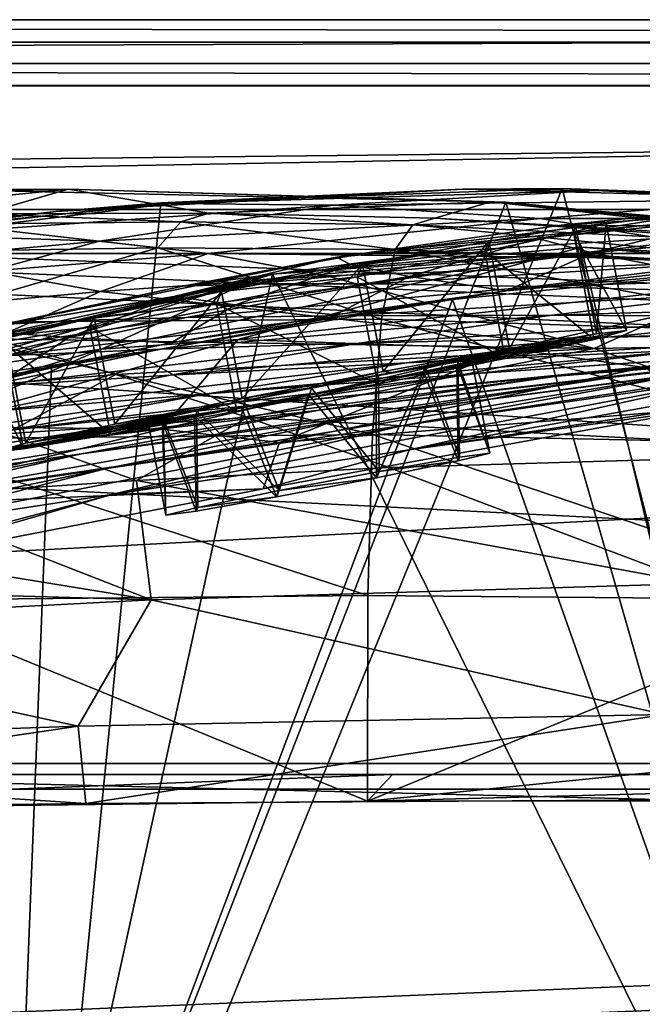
# Model space of a CAD drawing. Header units: metres. Extents: x 0 to 808, y -804 to 0.
# Tile 69 of 116: x 338 to 381, y -67 to 0. Entities that reach past the tile are written whole.
import ezdxf

# ---------------------------------------------------------------- set-up
doc = ezdxf.new("R2010")
doc.units = ezdxf.units.M

msp = doc.modelspace()

# ---------------------------------------------------------------- linework, layer by layer
at = {"layer": 'top0'}
for points in [[(743.104004, -37.838261, 2063.059814), (745.330872, -34.448139, 2063.059814), (34.402058, -4.519207, 2063.059814)], [(745.330872, -34.448139, 2063.059814), (748.720947, -32.221325, 2063.059814), (34.402058, -4.519207, 2063.059814)], [(34.402058, -4.519207, 2063.059814), (748.720947, -32.221325, 2063.059814), (788.402039, -4.519207, 2063.059814)], [(34.402058, -4.519207, 2063.059814), (64.544334, -51.518902, 2063.059814), (737.401917, -51.518902, 2063.059814)], [(743.104004, -37.838261, 2063.059814), (34.402058, -4.519207, 2063.059814), (737.401917, -51.518902, 2063.059814)], [(788.402039, -4.519207, 163.059708), (748.720947, -32.221325, 163.059708), (34.402058, -4.519207, 163.059708)], [(748.720947, -32.221325, 163.059708), (745.330872, -34.448139, 163.059708), (34.402058, -4.519207, 163.059708)], [(34.402058, -4.519207, 163.059708), (745.330872, -34.448139, 163.059708), (743.104004, -37.838261, 163.059708)], [(34.402058, -4.519207, 163.059708), (743.104004, -37.838261, 163.059708), (737.401917, -51.518902, 163.059708)], [(737.401917, -51.518902, 163.059708), (64.544334, -51.518902, 163.059708), (34.402058, -4.519207, 163.059708)], [(788.402039, -4.519207, 163.059708), (34.402058, -4.519207, 163.059708), (788.402039, -4.519207, 173.920044)], [(34.402058, -4.519207, 163.059708), (34.402058, -4.519207, 2063.059814), (788.402039, -4.519207, 173.920044)], [(788.402039, -4.519207, 173.920044), (34.402058, -4.519207, 2063.059814), (788.402039, -4.519207, 2051.920166)], [(34.402058, -4.519207, 2063.059814), (788.402039, -4.519207, 2063.059814), (788.402039, -4.519207, 2051.920166)], [(320.452362, -13.716987, 1717.469971), (312.795715, -12.37691, 1610.901001), (341.645599, -11.577453, 1611.000122)], [(341.645599, -11.577453, 1611.000122), (312.795715, -12.37691, 1610.901001), (332.937073, -11.590517, 1608.211792)], [(335.836884, -13.259575, 1717.66394), (320.452362, -13.716987, 1717.469971), (341.645599, -11.577453, 1611.000122)], [(371.518127, -12.454998, 1608.189087), (341.645599, -11.577453, 1611.000122), (332.937073, -11.590517, 1608.211792)], [(337.510895, -99.686302, 1605.904907), (371.518127, -12.454998, 1608.189087), (332.937073, -11.590517, 1608.211792)], [(335.836884, -13.259575, 1717.66394), (341.645599, -11.577453, 1611.000122), (351.248566, -13.199963, 1717.807373)], [(398.448761, -101.513016, 620.164551), (339.418243, -99.792473, 620.119507), (375.359558, -11.520406, 617.807983)], [(339.418243, -99.792473, 620.119507), (347.96756, -12.499131, 617.833618), (375.359558, -11.520406, 617.807983)], [(368.578613, -11.55794, 614.797363), (340.813202, -13.09072, 614.894409), (348.655853, -12.537746, 562.615112)], [(347.96756, -12.499131, 617.833618), (340.813202, -13.09072, 614.894409), (368.578613, -11.55794, 614.797363)], [(341.645599, -11.577453, 1611.000122), (370.485138, -12.433165, 1611.014282), (351.248566, -13.199963, 1717.807373)], [(370.485138, -12.433165, 1611.014282), (341.645599, -11.577453, 1611.000122), (371.518127, -12.454998, 1608.189087)], [(375.359558, -11.520406, 617.807983), (347.96756, -12.499131, 617.833618), (368.578613, -11.55794, 614.797363)], [(368.578613, -11.55794, 614.797363), (348.655853, -12.537746, 562.615112), (377.648407, -11.650246, 562.581543)], [(377.648407, -11.650246, 562.581543), (348.655853, -12.537746, 562.615112), (359.760559, -12.652459, 509.307831)], [(359.760559, -12.652459, 509.307831), (389.929382, -12.282374, 509.239197), (377.648407, -11.650246, 562.581543)], [(375.359558, -11.520406, 617.807983), (368.578613, -11.55794, 614.797363), (398.554962, -12.353572, 614.80658)], [(398.554962, -12.353572, 614.80658), (368.578613, -11.55794, 614.797363), (377.648407, -11.650246, 562.581543)], [(402.744141, -12.687592, 617.838562), (375.359558, -11.520406, 617.807983), (398.554962, -12.353572, 614.80658)], [(375.359558, -11.520406, 617.807983), (402.744141, -12.687592, 617.838562), (398.448761, -101.513016, 620.164551)], [(389.929382, -12.282374, 509.239197), (408.596741, -12.879832, 562.68634), (377.648407, -11.650246, 562.581543)], [(377.648407, -11.650246, 562.581543), (408.596741, -12.879832, 562.68634), (398.554962, -12.353572, 614.80658)], [(347.96756, -12.499131, 617.833618), (320.832275, -15.603981, 617.914917), (340.813202, -13.09072, 614.894409)], [(339.418243, -99.792473, 620.119507), (320.832275, -15.603981, 617.914917), (347.96756, -12.499131, 617.833618)], [(340.813202, -13.09072, 614.894409), (321.34256, -15.217979, 562.786987), (348.655853, -12.537746, 562.615112)], [(348.655853, -12.537746, 562.615112), (321.34256, -15.217979, 562.786987), (331.124786, -14.685354, 509.626068)], [(348.655853, -12.537746, 562.615112), (331.124786, -14.685354, 509.626068), (359.760559, -12.652459, 509.307831)], [(359.760559, -12.652459, 509.307831), (331.124786, -14.685354, 509.626068), (343.789246, -15.107247, 457.192108)], [(337.510895, -99.686302, 1605.904907), (397.016052, -101.507111, 1605.857178), (371.518127, -12.454998, 1608.189087)], [(343.789246, -15.107247, 457.192108), (373.864655, -13.564385, 456.759827), (359.760559, -12.652459, 509.307831)], [(370.485138, -12.433165, 1611.014282), (366.677582, -13.537316, 1717.900269), (351.248566, -13.199963, 1717.807373)], [(373.864655, -13.564385, 456.759827), (389.929382, -12.282374, 509.239197), (359.760559, -12.652459, 509.307831)], [(366.677582, -13.537316, 1717.900269), (370.485138, -12.433165, 1611.014282), (397.548737, -15.397907, 1717.933838)], [(370.485138, -12.433165, 1611.014282), (399.146729, -14.931726, 1610.943604), (397.548737, -15.397907, 1717.933838)], [(399.146729, -14.931726, 1610.943604), (370.485138, -12.433165, 1611.014282), (409.918823, -16.291275, 1608.088501)], [(409.918823, -16.291275, 1608.088501), (370.485138, -12.433165, 1611.014282), (371.518127, -12.454998, 1608.189087)], [(397.016052, -101.507111, 1605.857178), (409.918823, -16.291275, 1608.088501), (371.518127, -12.454998, 1608.189087)], [(405.169281, -13.566189, 456.6586), (389.929382, -12.282374, 509.239197), (373.864655, -13.564385, 456.759827)], [(375.294739, -14.020151, 895.723267), (389.325653, -12.607658, 895.702209), (394.88147, -12.760496, 952.559692)], [(375.294739, -14.020151, 895.723267), (386.751495, -12.882191, 838.363281), (389.325653, -12.607658, 895.702209)], [(380.643799, -14.072236, 952.574036), (375.294739, -14.020151, 895.723267), (394.88147, -12.760496, 952.559692)], [(380.643799, -14.072236, 952.574036), (394.88147, -12.760496, 952.559692), (403.502014, -13.354754, 1009.141663)], [(340.813202, -13.09072, 614.894409), (314.651367, -16.563557, 615.079346), (321.34256, -15.217979, 562.786987)], [(320.832275, -15.603981, 617.914917), (314.651367, -16.563557, 615.079346), (340.813202, -13.09072, 614.894409)], [(349.326538, -13.792759, 1772.519653), (333.514496, -13.960463, 1772.302612), (335.836884, -13.259575, 1717.66394)], [(335.836884, -13.259575, 1717.66394), (351.248566, -13.199963, 1717.807373), (349.326538, -13.792759, 1772.519653)], [(351.248566, -13.199963, 1717.807373), (365.169403, -14.011179, 1772.66394), (349.326538, -13.792759, 1772.519653)], [(351.248566, -13.199963, 1717.807373), (366.677582, -13.537316, 1717.900269), (365.169403, -14.011179, 1772.66394)], [(359.975159, -16.198446, 838.390564), (386.751495, -12.882191, 838.363281), (375.294739, -14.020151, 895.723267)], [(386.751495, -12.882191, 838.363281), (359.975159, -16.198446, 838.390564), (373.678314, -14.940317, 780.341187)], [(387.117096, -13.578772, 780.316284), (386.751495, -12.882191, 838.363281), (373.678314, -14.940317, 780.341187)], [(389.117279, -14.4817, 1009.148804), (380.643799, -14.072236, 952.574036), (403.502014, -13.354754, 1009.141663)], [(347.776367, -15.569982, 1827.190186), (331.635406, -15.817269, 1826.89917), (333.514496, -13.960463, 1772.302612)], [(347.776367, -15.569982, 1827.190186), (333.514496, -13.960463, 1772.302612), (349.326538, -13.792759, 1772.519653)], [(351.189758, -15.955181, 431.28775), (373.864655, -13.564385, 456.759827), (343.789246, -15.107247, 457.192108)], [(363.956421, -15.688101, 1827.387939), (347.776367, -15.569982, 1827.190186), (349.326538, -13.792759, 1772.519653)], [(349.326538, -13.792759, 1772.519653), (365.169403, -14.011179, 1772.66394), (363.956421, -15.688101, 1827.387939)], [(390.917877, -16.398525, 405.125092), (373.864655, -13.564385, 456.759827), (351.189758, -15.955181, 431.28775)], [(362.025665, -15.902235, 895.725647), (359.975159, -16.198446, 838.390564), (375.294739, -14.020151, 895.723267)], [(362.025665, -15.902235, 895.725647), (375.294739, -14.020151, 895.723267), (380.643799, -14.072236, 952.574036)], [(367.135895, -15.851706, 952.576538), (362.025665, -15.902235, 895.725647), (380.643799, -14.072236, 952.574036)], [(363.956421, -15.688101, 1827.387939), (365.169403, -14.011179, 1772.66394), (396.407837, -17.018021, 1827.502563)], [(366.677582, -13.537316, 1717.900269), (396.915192, -15.602613, 1772.733154), (365.169403, -14.011179, 1772.66394)], [(365.169403, -14.011179, 1772.66394), (396.915192, -15.602613, 1772.733154), (396.407837, -17.018021, 1827.502563)], [(396.915192, -15.602613, 1772.733154), (366.677582, -13.537316, 1717.900269), (397.548737, -15.397907, 1717.933838)], [(367.135895, -15.851706, 952.576538), (380.643799, -14.072236, 952.574036), (389.117279, -14.4817, 1009.148804)], [(373.678314, -14.940317, 780.341187), (377.373718, -15.91173, 721.337219), (387.117096, -13.578772, 780.316284)], [(405.169281, -13.566189, 456.6586), (373.864655, -13.564385, 456.759827), (390.917877, -16.398525, 405.125092)], [(377.373718, -15.91173, 721.337219), (390.427368, -14.701887, 721.319885), (387.117096, -13.578772, 780.316284)], [(331.124786, -14.685354, 509.626068), (329.240509, -16.433197, 457.53241), (343.789246, -15.107247, 457.192108)], [(375.38858, -16.061007, 1009.150879), (367.135895, -15.851706, 952.576538), (389.117279, -14.4817, 1009.148804)], [(389.117279, -14.4817, 1009.148804), (400.831665, -15.269579, 1065.653809), (375.38858, -16.061007, 1009.150879)], [(377.373718, -15.91173, 721.337219), (383.726837, -17.170935, 663.859863), (390.427368, -14.701887, 721.319885)], [(343.789246, -15.107247, 457.192108), (329.240509, -16.433197, 457.53241), (336.211761, -17.153196, 431.658691)], [(336.211761, -17.153196, 431.658691), (351.189758, -15.955181, 431.28775), (343.789246, -15.107247, 457.192108)], [(359.975159, -16.198446, 838.390564), (360.942535, -16.734985, 780.342651), (373.678314, -14.940317, 780.341187)], [(360.942535, -16.734985, 780.342651), (364.932373, -17.516373, 721.338074), (373.678314, -14.940317, 780.341187)], [(364.932373, -17.516373, 721.338074), (377.373718, -15.91173, 721.337219), (373.678314, -14.940317, 780.341187)], [(400.831665, -15.269579, 1065.653809), (386.899445, -16.551174, 1065.654785), (375.38858, -16.061007, 1009.150879)], [(293.873108, -20.853827, 618.052429), (320.832275, -15.603981, 617.914917), (339.418243, -99.792473, 620.119507)], [(363.039734, -20.449392, 1881.945313), (330.201111, -20.694532, 1881.330322), (347.776367, -15.569982, 1827.190186)], [(347.776367, -15.569982, 1827.190186), (330.201111, -20.694532, 1881.330322), (331.635406, -15.817269, 1826.89917)], [(343.855011, -18.54491, 406.015778), (351.189758, -15.955181, 431.28775), (336.211761, -17.153196, 431.658691)], [(359.290192, -17.489773, 405.625305), (351.189758, -15.955181, 431.28775), (343.855011, -18.54491, 406.015778)], [(353.22226, -21.8262, 1518.983765), (375.064789, -15.95679, 1561.944458), (343.931091, -22.484701, 1518.765625)], [(375.064789, -15.95679, 1561.944458), (354.193329, -17.793518, 1562.034302), (343.931091, -22.484701, 1518.765625)], [(363.956421, -15.688101, 1827.387939), (363.039734, -20.449392, 1881.945313), (347.776367, -15.569982, 1827.190186)], [(354.306458, -18.026882, 952.567139), (349.464508, -18.177799, 895.709351), (367.135895, -15.851706, 952.576538)], [(349.464508, -18.177799, 895.709351), (362.025665, -15.902235, 895.725647), (367.135895, -15.851706, 952.576538)], [(362.025665, -15.902235, 895.725647), (349.464508, -18.177799, 895.709351), (359.975159, -16.198446, 838.390564)], [(359.290192, -17.489773, 405.625305), (390.917877, -16.398525, 405.125092), (351.189758, -15.955181, 431.28775)], [(396.006256, -17.099455, 1561.972656), (375.064789, -15.95679, 1561.944458), (353.22226, -21.8262, 1518.983765)], [(355.589874, -17.367258, 1564.958008), (354.193329, -17.793518, 1562.034302), (375.064789, -15.95679, 1561.944458)], [(354.306458, -18.026882, 952.567139), (367.135895, -15.851706, 952.576538), (375.38858, -16.061007, 1009.150879)], [(362.269867, -18.030481, 1009.147888), (354.306458, -18.026882, 952.567139), (375.38858, -16.061007, 1009.150879)], [(376.663666, -15.532643, 1564.910034), (397.027893, -101.507164, 1567.161255), (355.589874, -17.367258, 1564.958008)], [(376.663666, -15.532643, 1564.910034), (355.589874, -17.367258, 1564.958008), (375.064789, -15.95679, 1561.944458)], [(375.38858, -16.061007, 1009.150879), (386.899445, -16.551174, 1065.654785), (362.269867, -18.030481, 1009.147888)], [(363.039734, -20.449392, 1881.945313), (363.956421, -15.688101, 1827.387939), (396.027191, -21.486528, 1882.114014)], [(396.027191, -21.486528, 1882.114014), (363.956421, -15.688101, 1827.387939), (396.407837, -17.018021, 1827.502563)], [(364.932373, -17.516373, 721.338074), (371.553223, -18.509378, 663.803223), (377.373718, -15.91173, 721.337219)], [(371.553223, -18.509378, 663.803223), (383.726837, -17.170935, 663.859863), (377.373718, -15.91173, 721.337219)], [(376.663666, -15.532643, 1564.910034), (375.064789, -15.95679, 1561.944458), (396.006256, -17.099455, 1561.972656)], [(397.027893, -101.507164, 1567.161255), (376.663666, -15.532643, 1564.910034), (397.784119, -16.710913, 1564.940796)], [(397.784119, -16.710913, 1564.940796), (376.663666, -15.532643, 1564.910034), (396.006256, -17.099455, 1561.972656)], [(349.464508, -18.177799, 895.709351), (335.991241, -21.054705, 838.324768), (359.975159, -16.198446, 838.390564)], [(359.975159, -16.198446, 838.390564), (335.991241, -21.054705, 838.324768), (348.858917, -18.895727, 780.320801)], [(359.975159, -16.198446, 838.390564), (348.858917, -18.895727, 780.320801), (360.942535, -16.734985, 780.342651)], [(348.858917, -18.895727, 780.320801), (353.058258, -19.46191, 721.322388), (360.942535, -16.734985, 780.342651)], [(360.942535, -16.734985, 780.342651), (353.058258, -19.46191, 721.322388), (364.932373, -17.516373, 721.338074)], [(390.917877, -16.398525, 405.125092), (359.290192, -17.489773, 405.625305), (377.546997, -22.443432, 355.114563)], [(386.899445, -16.551174, 1065.654785), (373.469025, -18.209492, 1065.655396), (362.269867, -18.030481, 1009.147888)], [(367.867523, -19.097067, 660.813721), (395.5383, -16.345406, 660.885803), (371.553223, -18.509378, 663.803223)], [(367.867523, -19.097067, 660.813721), (397.016022, -101.507111, 658.655762), (395.5383, -16.345406, 660.885803)], [(395.5383, -16.345406, 660.885803), (383.726837, -17.170935, 663.859863), (371.553223, -18.509378, 663.803223)], [(373.469025, -18.209492, 1065.655396), (386.899445, -16.551174, 1065.654785), (401.85495, -17.35783, 1122.301025)], [(410.831665, -21.854267, 354.61145), (390.917877, -16.398525, 405.125092), (377.546997, -22.443432, 355.114563)], [(328.720154, -19.941626, 406.499817), (343.855011, -18.54491, 406.015778), (336.211761, -17.153196, 431.658691)], [(355.589874, -17.367258, 1564.958008), (337.526672, -99.687195, 1567.113647), (334.992096, -22.182774, 1565.084106)], [(355.589874, -17.367258, 1564.958008), (334.992096, -22.182774, 1565.084106), (354.193329, -17.793518, 1562.034302)], [(397.027893, -101.507164, 1567.161255), (337.526672, -99.687195, 1567.113647), (355.589874, -17.367258, 1564.958008)], [(371.80658, -22.460718, 1519.420044), (396.006256, -17.099455, 1561.972656), (353.22226, -21.8262, 1518.983765)], [(396.006256, -17.099455, 1561.972656), (371.80658, -22.460718, 1519.420044), (381.008087, -23.747101, 1519.638184)], [(388.087646, -18.599287, 1122.300415), (373.469025, -18.209492, 1065.655396), (401.85495, -17.35783, 1122.301025)], [(354.193329, -17.793518, 1562.034302), (316.608215, -28.308121, 1518.111328), (334.701385, -23.789267, 1518.547607)], [(354.193329, -17.793518, 1562.034302), (333.79837, -22.580969, 1562.240112), (316.608215, -28.308121, 1518.111328)], [(334.992096, -22.182774, 1565.084106), (333.79837, -22.580969, 1562.240112), (354.193329, -17.793518, 1562.034302)], [(343.931091, -22.484701, 1518.765625), (354.193329, -17.793518, 1562.034302), (334.701385, -23.789267, 1518.547607)], [(342.100403, -20.530994, 952.545898), (337.553436, -20.77619, 895.674438), (354.306458, -18.026882, 952.567139)], [(337.553436, -20.77619, 895.674438), (349.464508, -18.177799, 895.709351), (354.306458, -18.026882, 952.567139)], [(342.100403, -20.530994, 952.545898), (354.306458, -18.026882, 952.567139), (362.269867, -18.030481, 1009.147888)], [(349.712097, -20.332975, 1009.139709), (342.100403, -20.530994, 952.545898), (362.269867, -18.030481, 1009.147888)], [(377.546997, -22.443432, 355.114563), (359.290192, -17.489773, 405.625305), (343.855011, -18.54491, 406.015778)], [(362.269867, -18.030481, 1009.147888), (373.469025, -18.209492, 1065.655396), (349.712097, -20.332975, 1009.139709)], [(353.058258, -19.46191, 721.322388), (359.878571, -20.152, 663.731873), (364.932373, -17.516373, 721.338074)], [(359.878571, -20.152, 663.731873), (371.553223, -18.509378, 663.803223), (364.932373, -17.516373, 721.338074)], [(336.506592, -21.789408, 381.116577), (343.855011, -18.54491, 406.015778), (328.720154, -19.941626, 406.499817)], [(349.464508, -18.177799, 895.709351), (337.553436, -20.77619, 895.674438), (335.991241, -21.054705, 838.324768)], [(343.855011, -18.54491, 406.015778), (336.506592, -21.789408, 381.116577), (377.546997, -22.443432, 355.114563)], [(373.469025, -18.209492, 1065.655396), (360.500244, -20.202732, 1065.655396), (349.712097, -20.332975, 1009.139709)], [(367.867523, -19.097067, 660.813721), (371.553223, -18.509378, 663.803223), (359.878571, -20.152, 663.731873)], [(360.500244, -20.202732, 1065.655396), (373.469025, -18.209492, 1065.655396), (388.087646, -18.599287, 1122.300415)], [(374.644653, -20.17515, 1122.299561), (360.500244, -20.202732, 1065.655396), (388.087646, -18.599287, 1122.300415)], [(388.087646, -18.599287, 1122.300415), (406.294769, -19.233835, 1179.17627), (374.644653, -20.17515, 1122.299561)], [(335.991241, -21.054705, 838.324768), (337.373291, -21.3613, 780.275574), (348.858917, -18.895727, 780.320801)], [(348.858917, -18.895727, 780.320801), (337.373291, -21.3613, 780.275574), (341.703674, -21.700401, 721.290283)], [(340.512756, -23.753292, 660.691772), (337.510864, -99.686302, 658.70343), (367.867523, -19.097067, 660.813721)], [(337.510864, -99.686302, 658.70343), (397.016022, -101.507111, 658.655762), (367.867523, -19.097067, 660.813721)], [(340.512756, -23.753292, 660.691772), (367.867523, -19.097067, 660.813721), (348.666351, -22.06394, 663.647583)], [(341.703674, -21.700401, 721.290283), (353.058258, -19.46191, 721.322388), (348.858917, -18.895727, 780.320801)], [(341.703674, -21.700401, 721.290283), (348.666351, -22.06394, 663.647583), (353.058258, -19.46191, 721.322388)], [(348.666351, -22.06394, 663.647583), (367.867523, -19.097067, 660.813721), (359.878571, -20.152, 663.731873)], [(348.666351, -22.06394, 663.647583), (359.878571, -20.152, 663.731873), (353.058258, -19.46191, 721.322388)], [(406.294769, -19.233835, 1179.17627), (392.310577, -20.28372, 1179.163696), (374.644653, -20.17515, 1122.299561)], [(398.29184, -22.222027, 1348.372314), (424.615662, -19.92218, 1403.821655), (380.315826, -24.173979, 1348.152954)], [(424.615662, -19.92218, 1403.821655), (404.684265, -21.463589, 1403.576782), (380.315826, -24.173979, 1348.152954)], [(330.458527, -23.303785, 952.512756), (326.230072, -23.633543, 895.62085), (342.100403, -20.530994, 952.545898)], [(326.230072, -23.633543, 895.62085), (337.553436, -20.77619, 895.674438), (342.100403, -20.530994, 952.545898)], [(362.420166, -28.317274, 1936.170898), (329.212769, -28.625902, 1935.435791), (330.201111, -20.694532, 1881.330322)], [(363.039734, -20.449392, 1881.945313), (362.420166, -28.317274, 1936.170898), (330.201111, -20.694532, 1881.330322)], [(337.662628, -22.91737, 1009.126465), (330.458527, -23.303785, 952.512756), (349.712097, -20.332975, 1009.139709)], [(330.458527, -23.303785, 952.512756), (342.100403, -20.530994, 952.545898), (349.712097, -20.332975, 1009.139709)], [(349.712097, -20.332975, 1009.139709), (360.500244, -20.202732, 1065.655396), (337.662628, -22.91737, 1009.126465)], [(360.500244, -20.202732, 1065.655396), (347.950836, -22.494465, 1065.654785), (337.662628, -22.91737, 1009.126465)], [(361.497437, -22.069218, 1122.298218), (347.950836, -22.494465, 1065.654785), (374.644653, -20.17515, 1122.299561)], [(347.950836, -22.494465, 1065.654785), (360.500244, -20.202732, 1065.655396), (374.644653, -20.17515, 1122.299561)], [(374.644653, -20.17515, 1122.299561), (392.310577, -20.28372, 1179.163696), (361.497437, -22.069218, 1122.298218)], [(392.310577, -20.28372, 1179.163696), (378.462708, -21.674414, 1179.145752), (361.497437, -22.069218, 1122.298218)], [(362.420166, -28.317274, 1936.170898), (363.039734, -20.449392, 1881.945313), (395.77359, -29.019733, 1936.401733)], [(395.77359, -29.019733, 1936.401733), (363.039734, -20.449392, 1881.945313), (396.027191, -21.486528, 1882.114014)], [(378.462708, -21.674414, 1179.145752), (392.310577, -20.28372, 1179.163696), (413.598755, -20.552483, 1236.052734)], [(398.944244, -21.333569, 1236.008545), (378.462708, -21.674414, 1179.145752), (413.598755, -20.552483, 1236.052734)], [(280.55365, -95.048317, 619.995239), (293.873108, -20.853827, 618.052429), (339.418243, -99.792473, 620.119507)], [(337.373291, -21.3613, 780.275574), (330.818512, -24.190454, 721.241699), (341.703674, -21.700401, 721.290283)], [(380.315826, -24.173979, 1348.152954), (404.684265, -21.463589, 1403.576782), (362.265778, -26.972757, 1347.90271)], [(404.684265, -21.463589, 1403.576782), (384.59201, -24.04295, 1403.297119), (362.265778, -26.972757, 1347.90271)], [(364.513367, -27.690105, 1402.98291), (409.470978, -20.834852, 1457.984009), (387.095276, -24.453058, 1457.692871)], [(384.59201, -24.04295, 1403.297119), (409.470978, -20.834852, 1457.984009), (364.513367, -27.690105, 1402.98291)], [(384.24469, -22.521439, 1235.950317), (364.742096, -23.417582, 1179.122314), (398.944244, -21.333569, 1236.008545)], [(364.742096, -23.417582, 1179.122314), (378.462708, -21.674414, 1179.145752), (398.944244, -21.333569, 1236.008545)], [(411.924011, -20.912622, 1511.640137), (364.926331, -29.351326, 1457.369507), (387.095276, -24.453058, 1457.692871)], [(387.268097, -26.01474, 1511.426025), (364.926331, -29.351326, 1457.369507), (411.924011, -20.912622, 1511.640137)], [(398.29184, -22.222027, 1348.372314), (375.009277, -24.335777, 1292.296997), (416.075958, -21.069534, 1348.560547)], [(375.009277, -24.335777, 1292.296997), (391.166901, -22.668257, 1292.439209), (416.075958, -21.069534, 1348.560547)], [(344.908966, -24.209671, 355.985626), (336.506592, -21.789408, 381.116577), (328.984741, -25.543945, 356.559143)], [(330.818512, -24.190454, 721.241699), (337.845367, -24.223633, 663.551453), (341.703674, -21.700401, 721.290283)], [(331.827881, -27.758911, 1472.950806), (353.22226, -21.8262, 1518.983765), (343.931091, -22.484701, 1518.765625)], [(331.827881, -27.758911, 1472.950806), (348.036316, -27.947353, 1473.652832), (353.22226, -21.8262, 1518.983765)], [(348.617188, -24.269331, 1122.296509), (335.776276, -25.053854, 1065.653687), (361.497437, -22.069218, 1122.298218)], [(335.776276, -25.053854, 1065.653687), (347.950836, -22.494465, 1065.654785), (361.497437, -22.069218, 1122.298218)], [(336.506592, -21.789408, 381.116577), (344.908966, -24.209671, 355.985626), (377.546997, -22.443432, 355.114563)], [(337.845367, -24.223633, 663.551453), (348.666351, -22.06394, 663.647583), (341.703674, -21.700401, 721.290283)], [(337.845367, -24.223633, 663.551453), (340.512756, -23.753292, 660.691772), (348.666351, -22.06394, 663.647583)], [(348.036316, -27.947353, 1473.652832), (371.80658, -22.460718, 1519.420044), (353.22226, -21.8262, 1518.983765)], [(361.497437, -22.069218, 1122.298218), (378.462708, -21.674414, 1179.145752), (348.617188, -24.269331, 1122.296509)], [(378.462708, -21.674414, 1179.145752), (364.742096, -23.417582, 1179.122314), (348.617188, -24.269331, 1122.296509)], [(391.166901, -22.668257, 1292.439209), (369.520233, -24.154392, 1235.878174), (407.185516, -21.597239, 1292.558105)], [(369.520233, -24.154392, 1235.878174), (384.24469, -22.521439, 1235.950317), (407.185516, -21.597239, 1292.558105)], [(410.831665, -21.854267, 354.61145), (377.546997, -22.443432, 355.114563), (398.473175, -29.539288, 305.797028)], [(323.732544, -28.493612, 1472.599731), (331.827881, -27.758911, 1472.950806), (343.931091, -22.484701, 1518.765625)], [(323.732544, -28.493612, 1472.599731), (343.931091, -22.484701, 1518.765625), (334.701385, -23.789267, 1518.547607)], [(347.950836, -22.494465, 1065.654785), (335.776276, -25.053854, 1065.653687), (326.065491, -25.739313, 1009.108154)], [(337.662628, -22.91737, 1009.126465), (347.950836, -22.494465, 1065.654785), (326.065491, -25.739313, 1009.108154)], [(377.546997, -22.443432, 355.114563), (344.908966, -24.209671, 355.985626), (353.918152, -27.154297, 331.119781)], [(371.80658, -22.460718, 1519.420044), (348.036316, -27.947353, 1473.652832), (356.072693, -28.865408, 1474.003906)], [(369.520233, -24.154392, 1235.878174), (351.14212, -25.525948, 1179.093262), (384.24469, -22.521439, 1235.950317)], [(351.14212, -25.525948, 1179.093262), (364.742096, -23.417582, 1179.122314), (384.24469, -22.521439, 1235.950317)], [(398.473175, -29.539288, 305.797028), (377.546997, -22.443432, 355.114563), (353.918152, -27.154297, 331.119781)], [(375.009277, -24.335777, 1292.296997), (354.796265, -26.266474, 1235.791992), (391.166901, -22.668257, 1292.439209)], [(354.796265, -26.266474, 1235.791992), (369.520233, -24.154392, 1235.878174), (391.166901, -22.668257, 1292.439209)], [(381.008087, -23.747101, 1519.638184), (371.80658, -22.460718, 1519.420044), (356.072693, -28.865408, 1474.003906)], [(380.315826, -24.173979, 1348.152954), (358.779877, -26.647066, 1292.13147), (398.29184, -22.222027, 1348.372314)], [(358.779877, -26.647066, 1292.13147), (375.009277, -24.335777, 1292.296997), (398.29184, -22.222027, 1348.372314)], [(348.617188, -24.269331, 1122.296509), (364.742096, -23.417582, 1179.122314), (335.975159, -26.767199, 1122.294556)], [(364.742096, -23.417582, 1179.122314), (351.14212, -25.525948, 1179.093262), (335.975159, -26.767199, 1122.294556)], [(313.709747, -30.248764, 660.521729), (340.512756, -23.753292, 660.691772), (327.273499, -26.636244, 663.443481)], [(337.510864, -99.686302, 658.70343), (340.512756, -23.753292, 660.691772), (313.709747, -30.248764, 660.521729)], [(340.512756, -23.753292, 660.691772), (337.845367, -24.223633, 663.551453), (327.273499, -26.636244, 663.443481)], [(354.796265, -26.266474, 1235.791992), (337.658752, -28.012222, 1179.058716), (369.520233, -24.154392, 1235.878174)], [(337.658752, -28.012222, 1179.058716), (351.14212, -25.525948, 1179.093262), (369.520233, -24.154392, 1235.878174)], [(362.265778, -26.972757, 1347.90271), (342.551453, -29.635101, 1291.942627), (380.315826, -24.173979, 1348.152954)], [(342.551453, -29.635101, 1291.942627), (358.779877, -26.647066, 1292.13147), (380.315826, -24.173979, 1348.152954)], [(362.265778, -26.972757, 1347.90271), (384.59201, -24.04295, 1403.297119), (344.263977, -30.641474, 1347.621338)], [(384.59201, -24.04295, 1403.297119), (364.513367, -27.690105, 1402.98291), (344.263977, -30.641474, 1347.621338)], [(356.072693, -28.865408, 1474.003906), (385.11438, -26.539154, 1511.499878), (381.008087, -23.747101, 1519.638184)], [(337.364807, -28.265697, 331.658051), (344.908966, -24.209671, 355.985626), (328.984741, -25.543945, 356.559143)], [(348.617188, -24.269331, 1122.296509), (335.975159, -26.767199, 1122.294556), (335.776276, -25.053854, 1065.653687)], [(353.918152, -27.154297, 331.119781), (344.908966, -24.209671, 355.985626), (337.364807, -28.265697, 331.658051)], [(358.779877, -26.647066, 1292.13147), (340.102753, -28.885721, 1235.691895), (375.009277, -24.335777, 1292.296997)], [(340.102753, -28.885721, 1235.691895), (354.796265, -26.266474, 1235.791992), (375.009277, -24.335777, 1292.296997)], [(344.62323, -32.400627, 1402.633789), (364.513367, -27.690105, 1402.98291), (387.095276, -24.453058, 1457.692871)], [(387.095276, -24.453058, 1457.692871), (364.926331, -29.351326, 1457.369507), (344.62323, -32.400627, 1402.633789)], [(335.975159, -26.767199, 1122.294556), (351.14212, -25.525948, 1179.093262), (323.542938, -29.558035, 1122.292114)], [(351.14212, -25.525948, 1179.093262), (337.658752, -28.012222, 1179.058716), (323.542938, -29.558035, 1122.292114)], [(387.268097, -26.01474, 1511.426025), (385.11438, -26.539154, 1511.499878), (364.926331, -29.351326, 1457.369507)], [(340.102753, -28.885721, 1235.691895), (324.290161, -30.888161, 1179.018677), (354.796265, -26.266474, 1235.791992)], [(324.290161, -30.888161, 1179.018677), (337.658752, -28.012222, 1179.058716), (354.796265, -26.266474, 1235.791992)], [(342.551453, -29.635101, 1291.942627), (325.473236, -32.032661, 1235.577759), (358.779877, -26.647066, 1292.13147)], [(325.473236, -32.032661, 1235.577759), (340.102753, -28.885721, 1235.691895), (358.779877, -26.647066, 1292.13147)], [(385.11438, -26.539154, 1511.499878), (354.943054, -32.010281, 1457.469482), (364.926331, -29.351326, 1457.369507)], [(354.943054, -32.010281, 1457.469482), (385.11438, -26.539154, 1511.499878), (356.072693, -28.865408, 1474.003906)], [(344.263977, -30.641474, 1347.621338), (326.400146, -33.317085, 1291.730469), (362.265778, -26.972757, 1347.90271)], [(326.400146, -33.317085, 1291.730469), (342.551453, -29.635101, 1291.942627), (362.265778, -26.972757, 1347.90271)], [(346.300873, -31.446688, 307.006409), (353.918152, -27.154297, 331.119781), (337.364807, -28.265697, 331.658051)], [(363.526062, -30.561993, 306.527161), (353.918152, -27.154297, 331.119781), (346.300873, -31.446688, 307.006409)], [(363.526062, -30.561993, 306.527161), (398.473175, -29.539288, 305.797028), (353.918152, -27.154297, 331.119781)], [(348.036316, -27.947353, 1473.652832), (331.827881, -27.758911, 1472.950806), (325.945496, -33.270531, 1426.933105)], [(356.072693, -28.865408, 1474.003906), (348.036316, -27.947353, 1473.652832), (325.945496, -33.270531, 1426.933105)], [(326.433258, -35.178562, 1347.30896), (364.513367, -27.690105, 1402.98291), (344.62323, -32.400627, 1402.633789)], [(344.263977, -30.641474, 1347.621338), (364.513367, -27.690105, 1402.98291), (326.433258, -35.178562, 1347.30896)], [(325.473236, -32.032661, 1235.577759), (311.036591, -34.16378, 1178.973145), (340.102753, -28.885721, 1235.691895)], [(311.036591, -34.16378, 1178.973145), (324.290161, -30.888161, 1179.018677), (340.102753, -28.885721, 1235.691895)], [(325.945496, -33.270531, 1426.933105), (354.943054, -32.010281, 1457.469482), (356.072693, -28.865408, 1474.003906)], [(362.098328, -39.287197, 1989.900391), (328.671326, -39.61805, 1989.055786), (329.212769, -28.625902, 1935.435791)], [(362.420166, -28.317274, 1936.170898), (362.098328, -39.287197, 1989.900391), (329.212769, -28.625902, 1935.435791)], [(346.300873, -31.446688, 307.006409), (337.364807, -28.265697, 331.658051), (329.356567, -32.583176, 307.561737)], [(362.098328, -39.287197, 1989.900391), (362.420166, -28.317274, 1936.170898), (395.647278, -39.602764, 1990.200928)], [(395.647278, -39.602764, 1990.200928), (362.420166, -28.317274, 1936.170898), (395.77359, -29.019733, 1936.401733)], [(364.926331, -29.351326, 1457.369507), (354.943054, -32.010281, 1457.469482), (344.62323, -32.400627, 1402.633789)], [(398.473175, -29.539288, 305.797028), (363.526062, -30.561993, 306.527161), (384.511963, -38.477341, 258.177063)], [(326.400146, -33.317085, 1291.730469), (310.943695, -35.719398, 1235.449707), (342.551453, -29.635101, 1291.942627)], [(310.943695, -35.719398, 1235.449707), (325.473236, -32.032661, 1235.577759), (342.551453, -29.635101, 1291.942627)], [(326.433258, -35.178562, 1347.30896), (310.402679, -37.694042, 1291.495117), (344.263977, -30.641474, 1347.621338)], [(310.402679, -37.694042, 1291.495117), (326.400146, -33.317085, 1291.730469), (344.263977, -30.641474, 1347.621338)], [(384.511963, -38.477341, 258.177063), (363.526062, -30.561993, 306.527161), (346.300873, -31.446688, 307.006409)], [(346.300873, -31.446688, 307.006409), (329.356567, -32.583176, 307.561737), (347.305115, -39.583576, 258.79776)], [(384.511963, -38.477341, 258.177063), (346.300873, -31.446688, 307.006409), (347.305115, -39.583576, 258.79776)], [(327.57724, -37.351677, 1402.492554), (354.943054, -32.010281, 1457.469482), (325.945496, -33.270531, 1426.933105)], [(354.943054, -32.010281, 1457.469482), (327.57724, -37.351677, 1402.492554), (344.62323, -32.400627, 1402.633789)], [(329.356567, -32.583176, 307.561737), (312.780273, -33.971493, 308.193176), (347.305115, -39.583576, 258.79776)], [(344.62323, -32.400627, 1402.633789), (327.57724, -37.351677, 1402.492554), (320.44696, -38.818249, 1387.014282)], [(320.44696, -38.818249, 1387.014282), (326.433258, -35.178562, 1347.30896), (344.62323, -32.400627, 1402.633789)], [(312.780273, -33.971493, 308.193176), (303.778595, -38.348515, 284.171265), (347.305115, -39.583576, 258.79776)], [(347.305115, -39.583576, 258.79776), (303.778595, -38.348515, 284.171265), (311.266785, -41.466755, 259.599365)], [(347.305115, -39.583576, 258.79776), (382.334259, -47.421543, 210.920059), (384.511963, -38.477341, 258.177063)], [(295.156006, -54.164406, 2040.5354), (328.671326, -39.61805, 1989.055786), (362.074646, -53.340942, 2042.971069)], [(311.266785, -41.466755, 259.599365), (342.326294, -48.22258, 210.920059), (347.305115, -39.583576, 258.79776)], [(328.671326, -39.61805, 1989.055786), (362.098328, -39.287197, 1989.900391), (362.074646, -53.340942, 2042.971069)], [(342.326294, -48.22258, 210.920059), (382.334259, -47.421543, 210.920059), (347.305115, -39.583576, 258.79776)], [(362.074646, -53.340942, 2042.971069), (362.098328, -39.287197, 1989.900391), (395.647278, -39.602764, 1990.200928)], [(362.074646, -53.340942, 2042.971069), (395.647278, -39.602764, 1990.200928), (429.320679, -46.55732, 2016.645264)], [(302.277679, -49.612221, 210.920059), (342.326294, -48.22258, 210.920059), (311.266785, -41.466755, 259.599365)], [(429.31076, -53.266441, 2043.160522), (362.074646, -53.340942, 2042.971069), (429.320679, -46.55732, 2016.645264)], [(382.334259, -47.421543, 210.920059), (342.326294, -48.22258, 210.920059), (342.852264, -53.501369, 183.339325)], [(382.870026, -53.237633, 182.569183), (382.334259, -47.421543, 210.920059), (342.852264, -53.501369, 183.339325)], [(342.326294, -48.22258, 210.920059), (302.277679, -49.612221, 210.920059), (302.861237, -54.031609, 184.909973)], [(342.852264, -53.501369, 183.339325), (342.326294, -48.22258, 210.920059), (302.861237, -54.031609, 184.909973)], [(737.401917, -51.518902, 163.059708), (396.130096, -51.518902, 182.490662), (64.544334, -51.518902, 163.059708)], [(396.130096, -51.518902, 182.490662), (312.807922, -51.518902, 184.444412), (64.544334, -51.518902, 163.059708)], [(64.544334, -51.518902, 2063.059814), (296.583313, -51.518902, 2040.610718), (363.768707, -51.518902, 2043.003296)], [(363.768707, -51.518902, 2043.003296), (430.996582, -51.518902, 2043.136353), (64.544334, -51.518902, 2063.059814)], [(430.996582, -51.518902, 2043.136353), (737.401917, -51.518902, 2063.059814), (64.544334, -51.518902, 2063.059814)], [(362.074646, -53.340942, 2042.971069), (363.768707, -51.518902, 2043.003296), (295.156006, -54.164406, 2040.5354)], [(363.768707, -51.518902, 2043.003296), (296.583313, -51.518902, 2040.610718), (295.156006, -54.164406, 2040.5354)], [(302.861237, -54.031609, 184.909973), (312.807922, -51.518902, 184.444412), (342.852264, -53.501369, 183.339325)], [(312.807922, -51.518902, 184.444412), (382.870026, -53.237633, 182.569183), (342.852264, -53.501369, 183.339325)], [(312.807922, -51.518902, 184.444412), (396.130096, -51.518902, 182.490662), (382.870026, -53.237633, 182.569183)], [(429.31076, -53.266441, 2043.160522), (430.996582, -51.518902, 2043.136353), (362.074646, -53.340942, 2042.971069)], [(430.996582, -51.518902, 2043.136353), (363.768707, -51.518902, 2043.003296), (362.074646, -53.340942, 2042.971069)]]:
    msp.add_3dface(points, dxfattribs=at)
at = {"layer": 'top0123436'}
for points in [[(378.352142, -13.906318, 951.714844), (376.133118, -14.506642, 961.232056), (379.756073, -21.2166, 951.581055)], [(378.352142, -13.906318, 951.714844), (376.292114, -14.126828, 942.14563), (376.133118, -14.506642, 961.232056)], [(377.696045, -21.437111, 942.011841), (376.292114, -14.126828, 942.14563), (378.352142, -13.906318, 951.714844)], [(379.756073, -21.2166, 951.581055), (377.696045, -21.437111, 942.011841), (378.352142, -13.906318, 951.714844)], [(376.133118, -14.506642, 961.232056), (370.074585, -15.808899, 968.812317), (377.537079, -21.816925, 961.098267)], [(376.133118, -14.506642, 961.232056), (370.361023, -15.124497, 934.419739), (370.074585, -15.808899, 968.812317)], [(371.764984, -22.43478, 934.28595), (370.361023, -15.124497, 934.419739), (376.292114, -14.126828, 942.14563)], [(376.292114, -14.126828, 942.14563), (370.361023, -15.124497, 934.419739), (376.133118, -14.506642, 961.232056)], [(377.696045, -21.437111, 942.011841), (371.764984, -22.43478, 934.28595), (376.292114, -14.126828, 942.14563)], [(376.133118, -14.506642, 961.232056), (377.537079, -21.816925, 961.098267), (379.756073, -21.2166, 951.581055)], [(363.137604, -24.012009, 929.933594), (361.733673, -16.701727, 930.067383), (370.361023, -15.124497, 934.419739)], [(370.361023, -15.124497, 934.419739), (361.733673, -16.701727, 930.067383), (370.074585, -15.808899, 968.812317)], [(371.764984, -22.43478, 934.28595), (363.137604, -24.012009, 929.933594), (370.361023, -15.124497, 934.419739)], [(370.074585, -15.808899, 968.812317), (361.376465, -17.555161, 972.954224), (371.478516, -23.119183, 968.678528)], [(370.074585, -15.808899, 968.812317), (361.733673, -16.701727, 930.067383), (361.376465, -17.555161, 972.954224)], [(370.074585, -15.808899, 968.812317), (371.478516, -23.119183, 968.678528), (377.537079, -21.816925, 961.098267)], [(353.522675, -25.856407, 929.816772), (352.118744, -18.546124, 929.950562), (361.733673, -16.701727, 930.067383)], [(361.733673, -16.701727, 930.067383), (352.118744, -18.546124, 929.950562), (361.376465, -17.555161, 972.954224)], [(363.137604, -24.012009, 929.933594), (353.522675, -25.856407, 929.816772), (361.733673, -16.701727, 930.067383)], [(361.376465, -17.555161, 972.954224), (351.761536, -19.399559, 972.837463), (362.780396, -24.865444, 972.820435)], [(361.376465, -17.555161, 972.954224), (352.118744, -18.546124, 929.950562), (351.761536, -19.399559, 972.837463)], [(361.376465, -17.555161, 972.954224), (362.780396, -24.865444, 972.820435), (371.478516, -23.119183, 968.678528)], [(344.824554, -27.602669, 933.95874), (343.420624, -20.292387, 934.092468), (352.118744, -18.546124, 929.950562)], [(352.118744, -18.546124, 929.950562), (343.420624, -20.292387, 934.092468), (351.761536, -19.399559, 972.837463)], [(353.522675, -25.856407, 929.816772), (344.824554, -27.602669, 933.95874), (352.118744, -18.546124, 929.950562)], [(351.761536, -19.399559, 972.837463), (343.134186, -20.976788, 968.485107), (353.165466, -26.709843, 972.703674)], [(351.761536, -19.399559, 972.837463), (343.420624, -20.292387, 934.092468), (343.134186, -20.976788, 968.485107)], [(351.761536, -19.399559, 972.837463), (353.165466, -26.709843, 972.703674), (362.780396, -24.865444, 972.820435)], [(338.766022, -28.904926, 941.539001), (337.362091, -21.594643, 941.672729), (343.420624, -20.292387, 934.092468)], [(343.420624, -20.292387, 934.092468), (337.362091, -21.594643, 941.672729), (343.134186, -20.976788, 968.485107)], [(344.824554, -27.602669, 933.95874), (338.766022, -28.904926, 941.539001), (343.420624, -20.292387, 934.092468)], [(343.134186, -20.976788, 968.485107), (337.203094, -21.974457, 960.759216), (344.538116, -28.287071, 968.351318)], [(343.134186, -20.976788, 968.485107), (337.362091, -21.594643, 941.672729), (337.203094, -21.974457, 960.759216)], [(343.134186, -20.976788, 968.485107), (344.538116, -28.287071, 968.351318), (353.165466, -26.709843, 972.703674)], [(370.140808, -22.959003, 945.887207), (367.520996, -23.390501, 941.9729), (377.696045, -21.437111, 942.011841)], [(377.696045, -21.437111, 942.011841), (367.520996, -23.390501, 941.9729), (371.764984, -22.43478, 934.28595)], [(371.290558, -22.840511, 951.47821), (370.140808, -22.959003, 945.887207), (377.696045, -21.437111, 942.011841)], [(377.696045, -21.437111, 942.011841), (379.756073, -21.2166, 951.581055), (371.290558, -22.840511, 951.47821)], [(379.756073, -21.2166, 951.581055), (377.537079, -21.816925, 961.098267), (371.290558, -22.840511, 951.47821)], [(337.203094, -21.974457, 960.759216), (335.143066, -22.194967, 951.190002), (338.607025, -29.28474, 960.625427)], [(338.766022, -28.904926, 941.539001), (336.546997, -29.505251, 951.056213), (337.362091, -21.594643, 941.672729)], [(337.203094, -21.974457, 960.759216), (338.607025, -29.28474, 960.625427), (344.538116, -28.287071, 968.351318)], [(377.537079, -21.816925, 961.098267), (367.363434, -23.766945, 960.890015), (370.047913, -23.180943, 957.040161)], [(377.537079, -21.816925, 961.098267), (371.478516, -23.119183, 968.678528), (367.363434, -23.766945, 960.890015)], [(371.290558, -22.840511, 951.47821), (377.537079, -21.816925, 961.098267), (370.047913, -23.180943, 957.040161)], [(335.143066, -22.194967, 951.190002), (336.546997, -29.505251, 951.056213), (338.607025, -29.28474, 960.625427)], [(371.764984, -22.43478, 934.28595), (363.730286, -24.068245, 939.226563), (363.137604, -24.012009, 929.933594)], [(367.520996, -23.390501, 941.9729), (363.730286, -24.068245, 939.226563), (371.764984, -22.43478, 934.28595)], [(369.203674, -23.240805, 951.452881), (368.242096, -23.339642, 946.762573), (371.290558, -22.840511, 951.47821)], [(368.242096, -23.339642, 946.762573), (370.140808, -22.959003, 945.887207), (371.290558, -22.840511, 951.47821)], [(371.290558, -22.840511, 951.47821), (370.047913, -23.180943, 957.040161), (369.203674, -23.240805, 951.452881)], [(371.478516, -23.119183, 968.678528), (362.780396, -24.865444, 972.820435), (363.52774, -24.552151, 963.543762)], [(366.032837, -23.70344, 943.457275), (362.831909, -24.275793, 941.141235), (367.520996, -23.390501, 941.9729)], [(362.831909, -24.275793, 941.141235), (363.730286, -24.068245, 939.226563), (367.520996, -23.390501, 941.9729)], [(371.478516, -23.119183, 968.678528), (363.52774, -24.552151, 963.543762), (367.363434, -23.766945, 960.890015)], [(368.242096, -23.339642, 946.762573), (366.032837, -23.70344, 943.457275), (370.140808, -22.959003, 945.887207)], [(366.032837, -23.70344, 943.457275), (367.520996, -23.390501, 941.9729), (370.140808, -22.959003, 945.887207)], [(368.242096, -23.339642, 946.762573), (368.361298, -29.854548, 944.700623), (366.032837, -23.70344, 943.457275)], [(370.047913, -23.180943, 957.040161), (367.363434, -23.766945, 960.890015), (368.164154, -23.525829, 956.118896)], [(370.047913, -23.180943, 957.040161), (368.164154, -23.525829, 956.118896), (369.203674, -23.240805, 951.452881)], [(369.203674, -23.240805, 951.452881), (368.164154, -23.525829, 956.118896), (370.416016, -29.581383, 951.336792)], [(369.203674, -23.240805, 951.452881), (370.416016, -29.581383, 951.336792), (368.242096, -23.339642, 946.762573)], [(370.416016, -29.581383, 951.336792), (368.361298, -29.854548, 944.700623), (368.242096, -23.339642, 946.762573)], [(363.137604, -24.012009, 929.933594), (358.262939, -25.094738, 937.9422), (353.522675, -25.856407, 929.816772)], [(362.831909, -24.275793, 941.141235), (358.245239, -25.136992, 940.066772), (363.730286, -24.068245, 939.226563)], [(358.245239, -25.136992, 940.066772), (358.262939, -25.094738, 937.9422), (363.730286, -24.068245, 939.226563)], [(363.730286, -24.068245, 939.226563), (358.262939, -25.094738, 937.9422), (363.137604, -24.012009, 929.933594)], [(363.52774, -24.552151, 963.543762), (362.661438, -24.683067, 961.607666), (365.900299, -24.020092, 959.369812)], [(365.900299, -24.020092, 959.369812), (362.661438, -24.683067, 961.607666), (362.693665, -31.258497, 961.940186)], [(365.900299, -24.020092, 959.369812), (362.693665, -31.258497, 961.940186), (368.25116, -30.117643, 957.921753)], [(366.032837, -23.70344, 943.457275), (362.871826, -30.832798, 940.547974), (362.831909, -24.275793, 941.141235)], [(368.361298, -29.854548, 944.700623), (362.871826, -30.832798, 940.547974), (366.032837, -23.70344, 943.457275)], [(367.363434, -23.766945, 960.890015), (363.52774, -24.552151, 963.543762), (365.900299, -24.020092, 959.369812)], [(367.363434, -23.766945, 960.890015), (365.900299, -24.020092, 959.369812), (368.164154, -23.525829, 956.118896)], [(368.164154, -23.525829, 956.118896), (365.900299, -24.020092, 959.369812), (368.25116, -30.117643, 957.921753)], [(368.164154, -23.525829, 956.118896), (368.25116, -30.117643, 957.921753), (370.416016, -29.581383, 951.336792)], [(362.780396, -24.865444, 972.820435), (358.040131, -25.627111, 964.695068), (363.52774, -24.552151, 963.543762)], [(363.52774, -24.552151, 963.543762), (358.040131, -25.627111, 964.695068), (362.661438, -24.683067, 961.607666)], [(358.040131, -25.627111, 964.695068), (358.057831, -25.584806, 962.570435), (362.661438, -24.683067, 961.607666)], [(362.661438, -24.683067, 961.607666), (358.057831, -25.584806, 962.570435), (362.693665, -31.258497, 961.940186)], [(362.871826, -30.832798, 940.547974), (358.245239, -25.136992, 940.066772), (362.831909, -24.275793, 941.141235)], [(358.262939, -25.094738, 937.9422), (352.77533, -26.169701, 939.093506), (353.522675, -25.856407, 929.816772)], [(353.641632, -26.038731, 941.029602), (352.77533, -26.169701, 939.093506), (358.262939, -25.094738, 937.9422)], [(362.780396, -24.865444, 972.820435), (353.165466, -26.709843, 972.703674), (358.040131, -25.627111, 964.695068)], [(358.245239, -25.136992, 940.066772), (353.641632, -26.038731, 941.029602), (358.262939, -25.094738, 937.9422)], [(356.044434, -32.142475, 940.465027), (353.641632, -26.038731, 941.029602), (358.245239, -25.136992, 940.066772)], [(362.871826, -30.832798, 940.547974), (356.044434, -32.142475, 940.465027), (358.245239, -25.136992, 940.066772)], [(353.522675, -25.856407, 929.816772), (352.77533, -26.169701, 939.093506), (344.824554, -27.602669, 933.95874)], [(352.77533, -26.169701, 939.093506), (348.939636, -26.954905, 941.747192), (344.824554, -27.602669, 933.95874)], [(350.402771, -26.701706, 943.267456), (348.939636, -26.954905, 941.747192), (352.77533, -26.169701, 939.093506)], [(353.641632, -26.038731, 941.029602), (350.402771, -26.701706, 943.267456), (352.77533, -26.169701, 939.093506)], [(353.641632, -26.038731, 941.029602), (356.044434, -32.142475, 940.465027), (350.402771, -26.701706, 943.267456)], [(358.040131, -25.627111, 964.695068), (352.572784, -26.653606, 963.410706), (358.057831, -25.584806, 962.570435)], [(352.572784, -26.653606, 963.410706), (353.471161, -26.446005, 961.496033), (358.057831, -25.584806, 962.570435)], [(353.165466, -26.709843, 972.703674), (352.572784, -26.653606, 963.410706), (358.040131, -25.627111, 964.695068)], [(358.057831, -25.584806, 962.570435), (353.471161, -26.446005, 961.496033), (355.866241, -32.568176, 961.857239)], [(362.693665, -31.258497, 961.940186), (358.057831, -25.584806, 962.570435), (355.866241, -32.568176, 961.857239)], [(353.165466, -26.709843, 972.703674), (344.538116, -28.287071, 968.351318), (352.572784, -26.653606, 963.410706)], [(344.538116, -28.287071, 968.351318), (348.782074, -27.33135, 960.664307), (352.572784, -26.653606, 963.410706)], [(350.402771, -26.701706, 943.267456), (348.138916, -27.195969, 946.518372), (348.939636, -26.954905, 941.747192)], [(350.402771, -26.701706, 943.267456), (350.486908, -33.283329, 944.483459), (348.138916, -27.195969, 946.518372)], [(352.572784, -26.653606, 963.410706), (348.782074, -27.33135, 960.664307), (353.471161, -26.446005, 961.496033)], [(348.782074, -27.33135, 960.664307), (350.270233, -27.018358, 959.179932), (353.471161, -26.446005, 961.496033)], [(355.866241, -32.568176, 961.857239), (353.471161, -26.446005, 961.496033), (350.270233, -27.018358, 959.179932)], [(356.044434, -32.142475, 940.465027), (350.486908, -33.283329, 944.483459), (350.402771, -26.701706, 943.267456)], [(344.538116, -28.287071, 968.351318), (338.607025, -29.28474, 960.625427), (348.782074, -27.33135, 960.664307)], [(338.607025, -29.28474, 960.625427), (346.162262, -27.762846, 956.75), (348.782074, -27.33135, 960.664307)], [(344.824554, -27.602669, 933.95874), (348.939636, -26.954905, 941.747192), (338.766022, -28.904926, 941.539001)], [(348.939636, -26.954905, 941.747192), (346.255157, -27.540907, 945.597107), (338.766022, -28.904926, 941.539001)], [(338.766022, -28.904926, 941.539001), (346.255157, -27.540907, 945.597107), (345.012512, -27.88134, 951.159058)], [(346.162262, -27.762846, 956.75), (345.012512, -27.88134, 951.159058), (348.060974, -27.382156, 955.874695)], [(345.012512, -27.88134, 951.159058), (347.099396, -27.480993, 951.184387), (348.060974, -27.382156, 955.874695)], [(347.099396, -27.480993, 951.184387), (345.012512, -27.88134, 951.159058), (346.255157, -27.540907, 945.597107)], [(348.782074, -27.33135, 960.664307), (346.162262, -27.762846, 956.75), (350.270233, -27.018358, 959.179932)], [(346.162262, -27.762846, 956.75), (348.060974, -27.382156, 955.874695), (350.270233, -27.018358, 959.179932)], [(348.138916, -27.195969, 946.518372), (346.255157, -27.540907, 945.597107), (348.939636, -26.954905, 941.747192)], [(348.138916, -27.195969, 946.518372), (347.099396, -27.480993, 951.184387), (346.255157, -27.540907, 945.597107)], [(348.138916, -27.195969, 946.518372), (348.316895, -33.820583, 951.068359), (347.099396, -27.480993, 951.184387)], [(348.060974, -27.382156, 955.874695), (347.099396, -27.480993, 951.184387), (348.316895, -33.820583, 951.068359)], [(350.270233, -27.018358, 959.179932), (348.060974, -27.382156, 955.874695), (350.376801, -33.546425, 957.704651)], [(350.376801, -33.546425, 957.704651), (348.060974, -27.382156, 955.874695), (348.316895, -33.820583, 951.068359)], [(350.486908, -33.283329, 944.483459), (348.316895, -33.820583, 951.068359), (348.138916, -27.195969, 946.518372)], [(355.866241, -32.568176, 961.857239), (350.270233, -27.018358, 959.179932), (350.376801, -33.546425, 957.704651)], [(338.607025, -29.28474, 960.625427), (336.546997, -29.505251, 951.056213), (345.012512, -27.88134, 951.159058)], [(345.012512, -27.88134, 951.159058), (336.546997, -29.505251, 951.056213), (338.766022, -28.904926, 941.539001)], [(346.162262, -27.762846, 956.75), (338.607025, -29.28474, 960.625427), (345.012512, -27.88134, 951.159058)], [(368.25116, -30.117643, 957.921753), (362.693665, -31.258497, 961.940186), (362.871826, -30.832798, 940.547974)], [(368.25116, -30.117643, 957.921753), (362.871826, -30.832798, 940.547974), (368.361298, -29.854548, 944.700623)], [(370.416016, -29.581383, 951.336792), (368.25116, -30.117643, 957.921753), (368.361298, -29.854548, 944.700623)], [(362.693665, -31.258497, 961.940186), (356.044434, -32.142475, 940.465027), (362.871826, -30.832798, 940.547974)], [(362.693665, -31.258497, 961.940186), (355.866241, -32.568176, 961.857239), (356.044434, -32.142475, 940.465027)], [(355.866241, -32.568176, 961.857239), (350.486908, -33.283329, 944.483459), (356.044434, -32.142475, 940.465027)], [(355.866241, -32.568176, 961.857239), (350.376801, -33.546425, 957.704651), (350.486908, -33.283329, 944.483459)], [(350.376801, -33.546425, 957.704651), (348.316895, -33.820583, 951.068359), (350.486908, -33.283329, 944.483459)]]:
    msp.add_3dface(points, dxfattribs=at)
at = {"layer": 'top0123458'}
for points in [[(1.527202, -1.527202, 175), (802.504944, -1.527202, 175), (0, 0)], [(802.504944, -1.527202, 175), (804.032166, 0), (0, 0)], [(804.032166, 0), (3.000114, -3.000114), (0, 0)], [(801.032043, -3.000114), (3.000114, -3.000114), (804.032166, 0)], [(1.527202, -1.527202, 175), (20.921553, -15.961353, 175), (802.504944, -1.527202, 175)], [(20.921553, -15.961353, 175), (783.110596, -15.961353, 175), (802.504944, -1.527202, 175)], [(4.501135, -4.501135, 172), (3.000114, -3.000114), (799.531006, -4.501135, 172)], [(3.000114, -3.000114), (801.032043, -3.000114), (799.531006, -4.501135, 172)], [(799.531006, -4.501135, 172), (20.921553, -12.961353, 172), (4.501135, -4.501135, 172)], [(783.110596, -12.961353, 172), (20.921553, -12.961353, 172), (799.531006, -4.501135, 172)], [(20.921553, -12.961353, 172), (783.110596, -12.961353, 172), (20.921553, -12.961353, 160.059708)], [(783.110596, -12.961353, 172), (783.110596, -12.961353, 160.059708), (20.921553, -12.961353, 160.059708)], [(783.110596, -12.961353, 160.059708), (61.568436, -50.772526, 160.059708), (20.921553, -12.961353, 160.059708)], [(742.989197, -50.77253, 160.059708), (61.568436, -50.772526, 160.059708), (783.110596, -12.961353, 160.059708)], [(783.110596, -15.961353, 163.059708), (20.921553, -15.961353, 163.059708), (744.686096, -52.504578, 163.059708)], [(744.686096, -52.504578, 163.059708), (20.921553, -15.961353, 163.059708), (59.607479, -52.504585, 163.059708)], [(783.110596, -15.961353, 175), (20.921553, -15.961353, 175), (783.110596, -15.961353, 163.059708)], [(20.921553, -15.961353, 175), (20.921553, -15.961353, 163.059708), (783.110596, -15.961353, 163.059708)], [(61.568436, -50.772526, 160.059708), (742.989197, -50.77253, 160.059708), (120.582596, -76.835205, 114.917824)], [(742.989197, -50.77253, 160.059708), (680.857727, -82.481476, 105.138191), (120.582596, -76.835205, 114.917824)], [(59.607479, -52.504585, 163.059708), (118.575211, -78.546761, 117.953323), (744.686096, -52.504578, 163.059708)], [(118.575211, -78.546761, 117.953323), (682.522278, -84.230042, 108.109589), (744.686096, -52.504578, 163.059708)]]:
    msp.add_3dface(points, dxfattribs=at)

doc.saveas('drawing.dxf')
